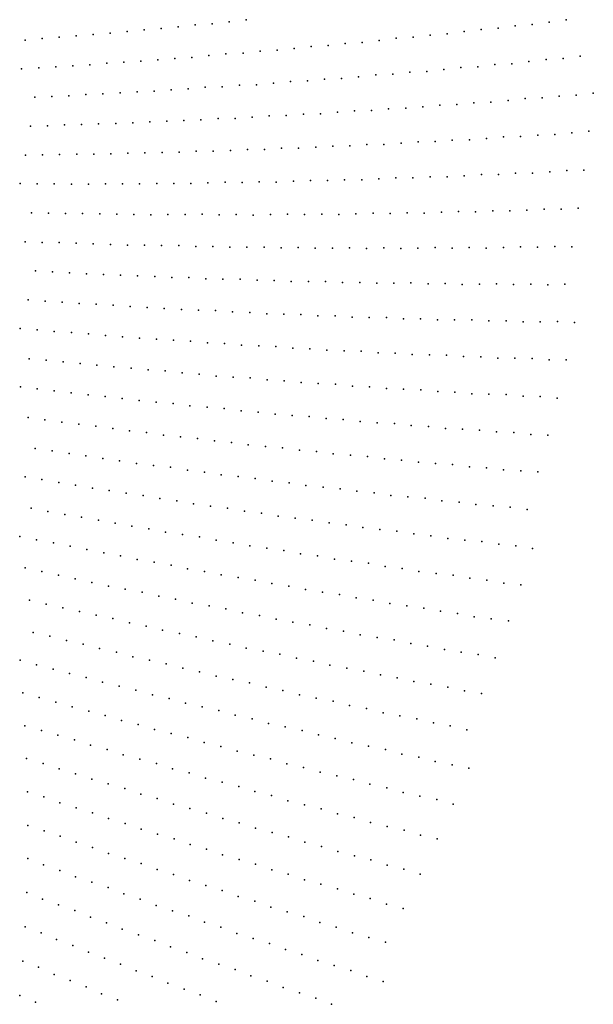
# Model space of a CAD drawing. Header units: metres. Extents: x -51 to 51, y -51 to 51.
# Tile 23 of 46: x 38 to 51, y -22 to 0. Entities that reach past the tile are written whole.
import ezdxf

# ---------------------------------------------------------------- set-up
doc = ezdxf.new("R2010")
doc.units = ezdxf.units.M
for name, color, linetype in [('CLASS_11_ROAD_SURFACE', 7, 'CONTINUOUS'), ('CLASS_17', 7, 'CONTINUOUS'), ('CLASS_9_WATER', 7, 'CONTINUOUS')]:
    doc.layers.add(name, color=color, linetype=linetype)

msp = doc.modelspace()

# ---------------------------------------------------------------- linework, layer by layer
at = {"layer": 'CLASS_11_ROAD_SURFACE'}
for p in [(41.337502, -0.203315, 403.380005), (41.714653, -0.170157, 407.149994), (42.091816, -0.12609, 410.919983), (42.46888, -0.101942, 414.690002), (42.845963, -0.056425, 418.459991), (43.223003, -0.010091, 422.22998), (38.696644, -0.427144, 376.98999), (39.073971, -0.398509, 380.759979), (39.451275, -0.369242, 384.529999), (39.828556, -0.339341, 388.299988), (40.205814, -0.308807, 392.069977), (40.583122, -0.267732, 395.839996), (40.960323, -0.23584, 399.609985), (44.286293, -0.645695, 432.910004), (44.663937, -0.6028, 436.679993), (41.642868, -0.872236, 406.519989), (42.020512, -0.844862, 410.289978), (42.398331, -0.806504, 414.059998), (42.776119, -0.767328, 417.829987), (43.153515, -0.748405, 421.599976), (43.53125, -0.707778, 425.369995), (43.908615, -0.687773, 429.139984), (38.620964, -1.077857, 376.359985), (38.998714, -1.055642, 380.130005), (39.376461, -1.032793, 383.899994), (39.754192, -1.009312, 387.669983), (40.132149, -0.975399, 391.440002), (40.509853, -0.950558, 395.209991), (40.887539, -0.925084, 398.97998), (41.265209, -0.898977, 402.75), (42.316113, -1.508749, 413.429993), (42.693771, -1.496772, 417.199982), (43.072151, -1.463314, 420.970001), (43.449806, -1.450254, 424.73999), (43.828156, -1.415345, 428.509979), (44.206478, -1.379618, 432.279999), (44.584118, -1.364842, 436.049988), (38.534359, -1.726139, 375.72998), (38.91243, -1.71035, 379.5), (39.290504, -1.693927, 383.269989), (39.668983, -1.667186, 387.039978), (40.04705, -1.649405, 390.809998), (40.425114, -1.63099, 394.579987), (40.803173, -1.611941, 398.350006), (41.181229, -1.592259, 402.119995), (41.559666, -1.561797, 405.889984), (41.93771, -1.540755, 409.660004), (43.356785, -2.168982, 424.109985), (43.735657, -2.140433, 427.880005), (44.11348, -2.132606, 431.649994), (44.492348, -2.102606, 435.419983), (38.436893, -2.371807, 375.100006), (38.815174, -2.362448, 378.869995), (39.194038, -2.342888, 382.639984), (39.572342, -2.33217, 386.410004), (39.950645, -2.320819, 390.179993), (40.328964, -2.308834, 393.949982), (40.707291, -2.296216, 397.720001), (41.086178, -2.272934, 401.48999), (41.464512, -2.258957, 405.259979), (41.842857, -2.244346, 409.029999), (42.221199, -2.229102, 412.799988), (42.600086, -2.202823, 416.569977), (42.977898, -2.196712, 420.339996), (38.707741, -3.002305, 378.23999), (39.086143, -2.998654, 382.009979), (39.464565, -2.994369, 385.779999), (39.84301, -2.989452, 389.549988), (40.22147, -2.983901, 393.319977), (40.600681, -2.967805, 397.089996), (40.979172, -2.960896, 400.859985), (41.357685, -2.953353, 404.630005), (41.736214, -2.945177, 408.399994), (42.115475, -2.926085, 412.169983), (42.493317, -2.926924, 415.940002), (42.872601, -2.906381, 419.709991), (43.251892, -2.885019, 423.47998), (43.62978, -2.884143, 427.25), (44.009083, -2.86133, 431.019989), (44.387001, -2.859371, 434.789978), (38.58889, -3.648666, 377.609985), (38.967297, -3.651448, 381.380005), (39.345734, -3.653599, 385.149994), (39.724201, -3.655116, 388.919983), (40.103584, -3.64621, 392.690002), (40.482113, -3.646369, 396.459991), (40.860668, -3.645896, 400.22998), (41.239246, -3.64479, 404), (41.617855, -3.64305, 407.769989), (41.99649, -3.640678, 411.539978), (42.376038, -3.627327, 415.309998), (42.755604, -3.613158, 419.079987), (43.13343, -3.619232, 422.849976), (43.513039, -3.603611, 426.619995), (43.890907, -3.608604, 430.389984), (44.270554, -3.591532, 434.160004), (38.459267, -4.291873, 376.97998), (38.837563, -4.301089, 380.75), (39.215904, -4.309673, 384.519989), (39.595341, -4.307958, 388.289978), (39.973763, -4.315185, 392.059998), (40.352226, -4.32178, 395.829987), (40.730732, -4.327743, 399.600006), (41.109272, -4.333074, 403.369995), (41.488907, -4.327642, 407.139984), (41.867527, -4.331615, 410.910004), (42.247234, -4.324642, 414.679993), (42.624863, -4.337664, 418.449982), (43.004639, -4.32924, 422.220001), (43.382339, -4.341181, 425.98999), (43.76218, -4.331307, 429.759979), (44.142056, -4.320614, 433.529999), (44.519848, -4.330843, 437.299988), (38.318943, -4.931749, 376.350006), (38.697021, -4.947395, 380.119995), (39.076366, -4.95287, 383.889984), (39.454559, -4.967162, 387.660004), (39.832802, -4.980822, 391.429993), (40.21109, -4.99385, 395.199982), (40.589436, -5.006247, 398.970001), (40.969051, -5.00801, 402.73999), (41.347492, -5.019051, 406.509979), (41.727207, -5.019274, 410.279999), (42.104515, -5.039238, 414.049988), (42.484325, -5.038012, 417.819977), (42.861721, -5.056897, 421.589996), (43.241627, -5.054223, 425.359985), (43.621574, -5.050729, 429.130005), (43.999096, -5.067904, 432.899994), (44.379135, -5.062962, 436.669983), (38.547112, -5.580776, 379.48999), (38.924934, -5.602125, 383.259979), (39.302826, -5.622844, 387.029999), (39.680775, -5.642933, 390.799988), (40.058784, -5.66239, 394.569977), (40.438244, -5.671346, 398.339996), (40.81638, -5.68945, 402.109985), (41.194572, -5.706923, 405.880005), (41.572826, -5.723766, 409.649994), (41.952538, -5.729736, 413.419983), (42.329502, -5.755559, 417.190002), (42.709328, -5.760081, 420.959991), (43.089218, -5.763787, 424.72998), (43.466343, -5.787902, 428.5), (43.84634, -5.790161, 432.269989), (44.223568, -5.813197, 436.039978), (38.38533, -6.219914, 378.859985), (38.762737, -6.247684, 382.630005), (39.140217, -6.274825, 386.399994), (39.517765, -6.301336, 390.169983), (39.896927, -6.317477, 393.940002), (40.274628, -6.342638, 397.709991), (40.652397, -6.367168, 401.47998), (41.030231, -6.391068, 405.25), (41.408138, -6.41434, 409.019989), (41.786114, -6.43698, 412.789978), (42.16573, -6.448698, 416.559998), (42.545418, -6.459599, 420.329987), (42.92202, -6.490644, 424.099976), (43.301853, -6.5001, 427.869995), (43.678566, -6.53007, 431.639984), (44.058533, -6.53808, 435.410004), (38.212982, -6.855187, 378.22998), (38.589851, -6.889369, 382), (38.966812, -6.922924, 385.769989), (39.345547, -6.946243, 389.539978), (39.722675, -6.978449, 393.309998), (40.099884, -7.010026, 397.079987), (40.47718, -7.040977, 400.850006), (40.854553, -7.071297, 404.619995), (41.233734, -7.090922, 408.389984), (41.611275, -7.119894, 412.160004), (41.990631, -7.137985, 415.929993), (42.366573, -7.17595, 419.699982), (42.746098, -7.192598, 423.470001), (43.122185, -7.22949, 427.23999), (43.501869, -7.244696, 431.009979), (43.881638, -7.259087, 434.779999), (38.406368, -7.527003, 381.369995), (38.784538, -7.557492, 385.139984), (39.160973, -7.596731, 388.910004), (39.537495, -7.635344, 392.679993), (39.914108, -7.673329, 396.449982), (40.290817, -7.710689, 400.220001), (40.669502, -7.737492, 403.98999), (41.046398, -7.773504, 407.759979), (41.425293, -7.798777, 411.529999), (41.800461, -7.843648, 415.299988), (42.179539, -7.867481, 419.069977), (42.554863, -7.911281, 422.839996), (42.934135, -7.933675, 426.609985), (43.313503, -7.955256, 430.380005), (43.689068, -7.997357, 434.149994), (38.214359, -8.151082, 380.73999), (38.589962, -8.197339, 384.509979), (38.965668, -8.242973, 388.279999), (39.341473, -8.287981, 392.049988), (39.717384, -8.332363, 395.819977), (40.09544, -8.366333, 399.589996), (40.471565, -8.409373, 403.359985), (40.847786, -8.451788, 407.130005), (41.22411, -8.493577, 410.899994), (41.602619, -8.524584, 414.669983), (41.977055, -8.575278, 418.440002), (42.355774, -8.604849, 422.209991), (42.734608, -8.63361, 425.97998), (43.109318, -8.68261, 429.75), (43.488354, -8.709932, 433.519989), (38.38485, -8.832778, 383.880005), (38.75972, -8.884792, 387.649994), (39.134705, -8.936182, 391.419983), (43.863235, -8.757863, 437.289978), (39.511993, -8.977303, 395.190002), (39.887215, -9.027355, 398.959991), (40.262547, -9.076783, 402.72998), (40.637993, -9.125587, 406.5), (41.015781, -9.163755, 410.269989), (41.38921, -9.221326, 414.039978), (41.767239, -9.258061, 417.809998), (42.145401, -9.293988, 421.579987), (42.519131, -9.34987, 425.349976), (42.897526, -9.384364, 429.119995), (38.543228, -9.522013, 387.019989), (38.919613, -9.57027, 390.789978), (43.271439, -9.439178, 432.889984), (43.650066, -9.472239, 436.660004), (39.293804, -9.627314, 394.559998), (39.668114, -9.683737, 398.329987), (40.042549, -9.739539, 402.100006), (40.417103, -9.79472, 405.869995), (40.791779, -9.849277, 409.639984), (41.168991, -9.893164, 413.410004), (41.546345, -9.936242, 417.179993), (41.918961, -9.998984, 420.949982), (42.296577, -10.040636, 424.720001), (38.318756, -10.145108, 386.389984), (38.691784, -10.209126, 390.160004), (42.669407, -10.102317, 428.48999), (43.047279, -10.142538, 432.259979), (43.425285, -10.181953, 436.029999), (39.064945, -10.272524, 393.929993), (39.438236, -10.335301, 397.699982), (39.811665, -10.397462, 401.470001), (40.187775, -10.44919, 405.23999), (40.561478, -10.510017, 409.009979), (40.937893, -10.560232, 412.779999), (41.309277, -10.629815, 416.549988), (41.685974, -10.678606, 420.319977), (38.453495, -10.843026, 389.529999), (38.82552, -10.912757, 393.299988), (42.057587, -10.747129, 424.089996), (42.43457, -10.794497, 427.859985), (42.811707, -10.841059, 431.630005), (43.18367, -10.907904, 435.399994), (39.197681, -10.981872, 397.069977), (39.572693, -11.04071, 400.839996), (39.94516, -11.1085, 404.609985), (40.317772, -11.175673, 408.380005), (40.690521, -11.242227, 412.149994), (41.066177, -11.298138, 415.919983), (38.204845, -11.471797, 388.899994), (38.575626, -11.547843, 392.669983), (41.436447, -11.373483, 419.690002), (41.812405, -11.427974, 423.459991), (42.188534, -11.481667, 427.22998), (42.559189, -11.555337, 431), (38.949394, -11.613766, 396.440002), (39.320499, -11.688493, 400.209991), (39.691761, -11.762605, 403.97998), (42.935616, -11.607608, 434.769989), (40.063168, -11.836101, 407.75), (40.437634, -11.89911, 411.519989), (40.806442, -11.981249, 415.289978), (38.318344, -12.168253, 392.039978), (41.181244, -12.042845, 419.059998), (41.556225, -12.103643, 422.829987), (41.925449, -12.184116, 426.599976), (38.687958, -12.24989, 395.809998), (39.057732, -12.330914, 399.579987), (39.427673, -12.411325, 403.350006), (42.300758, -12.243501, 430.369995), (42.670238, -12.322923, 434.139984), (39.797775, -12.491125, 407.119995), (40.168037, -12.570312, 410.889984), (40.54155, -12.63899, 414.660004), (38.416157, -12.880505, 395.179993), (40.915257, -12.706873, 418.429993), (41.282913, -12.794118, 422.199982), (41.656975, -12.860592, 425.970001), (38.784496, -12.967803, 398.949982), (39.153011, -13.054492, 402.720001), (42.024918, -12.946792, 429.73999), (42.399326, -13.011858, 433.509979), (42.77393, -13.076127, 437.279999), (39.524906, -13.130922, 406.48999), (39.893784, -13.216302, 410.259979), (40.266087, -13.291242, 414.029999), (40.632061, -13.385231, 417.799988), (41.004734, -13.458769, 421.569977), (38.500908, -13.598989, 398.319977), (38.871231, -13.682441, 402.089996), (41.371006, -13.551717, 425.339996), (41.744061, -13.623854, 429.109985), (42.117321, -13.695197, 432.880005), (39.238419, -13.774686, 405.859985), (39.609173, -13.856652, 409.630005), (39.973339, -13.957353, 413.399994), (42.484055, -13.786493, 436.649994), (40.344501, -14.037929, 417.169983), (40.708984, -14.137593, 420.940002), (38.210548, -14.214976, 397.690002), (38.57592, -14.314054, 401.459991), (38.941479, -14.412526, 405.22998), (41.080547, -14.216771, 424.709991), (41.452332, -14.295163, 428.47998), (41.817307, -14.393184, 432.25), (39.307232, -14.510395, 409), (39.676743, -14.597973, 412.769989), (42.189484, -14.470177, 436.019989), (40.039314, -14.704321, 416.539978), (40.409256, -14.790513, 420.309998), (38.27037, -14.939603, 400.829987), (38.634201, -15.044276, 404.600006), (40.779427, -14.875919, 424.079987), (41.142525, -14.980634, 427.849976), (41.513115, -15.064651, 431.619995), (38.998234, -15.148348, 408.369995), (39.362469, -15.251819, 412.139984), (41.876537, -15.168332, 435.389984), (39.730652, -15.344992, 415.910004), (40.099083, -15.437382, 419.679993), (38.316711, -15.669768, 403.970001), (40.460171, -15.54875, 423.449982), (40.829048, -15.639759, 427.220001), (38.682766, -15.770568, 407.73999), (39.045212, -15.880128, 411.509979), (41.190487, -15.750103, 430.98999), (41.559807, -15.83973, 434.759979), (39.41177, -15.979469, 415.279999), (39.770733, -16.097454, 419.049988), (40.13776, -16.195421, 422.819977), (40.497089, -16.312387, 426.589996), (38.353405, -16.395859, 407.109985), (38.717957, -16.502111, 410.880005), (40.86459, -16.408983, 430.359985), (41.232346, -16.504797, 434.130005), (39.074673, -16.626673, 414.649994), (39.439728, -16.731562, 418.419983), (39.796825, -16.855112, 422.190002), (40.162369, -16.958633, 425.959991), (38.372467, -17.136349, 410.25), (38.735409, -17.248117, 414.019989), (40.528191, -17.061386, 429.72998), (40.885891, -17.183329, 433.5), (39.090164, -17.378208, 417.789978), (41.252193, -17.28471, 437.269989), (39.453625, -17.488623, 421.559998), (39.817371, -17.598267, 425.329987), (38.377579, -17.881626, 413.389984), (40.172756, -17.726765, 429.099976), (40.537014, -17.835051, 432.869995), (38.738831, -17.998888, 417.160004), (39.10038, -18.115387, 420.929993), (40.892788, -17.962538, 436.639984), (39.45332, -18.250391, 424.699982), (39.815407, -18.365543, 428.470001), (40.168758, -18.499546, 432.23999), (38.377678, -18.612696, 416.529999), (38.728058, -18.754162, 420.299988), (40.53138, -18.613348, 436.009979), (39.087841, -18.876133, 424.069977), (39.438656, -19.016607, 427.839996), (39.799, -19.137239, 431.609985), (38.354805, -19.366783, 419.669983), (40.159645, -19.257113, 435.380005), (38.702957, -19.513678, 423.440002), (39.060894, -19.641094, 427.209991), (39.419151, -19.767761, 430.97998), (39.768009, -19.913092, 434.75), (38.317547, -20.12488, 422.809998), (38.673283, -20.258287, 426.579987), (39.019394, -20.410006, 430.349976), (39.375736, -20.542091, 434.119995), (38.26577, -20.886717, 425.949982), (38.619492, -21.025511, 429.720001), (38.963211, -21.182589, 433.48999), (39.317551, -21.32007, 437.259979), (38.199348, -21.652023, 429.089996), (38.550968, -21.796171, 432.859985)]:
    msp.add_point(p, dxfattribs=at)
at = {"layer": 'CLASS_17'}
for p in [(48.81461, -0.196175, 478.149994), (49.191792, -0.144393, 481.919983), (49.568867, -0.115997, 485.690002), (49.945965, -0.062764, 489.459991), (50.323002, -0.008714, 493.22998), (46.551094, -0.421519, 455.529999), (46.928322, -0.397002, 459.299988), (47.305717, -0.348937, 463.069977), (47.682903, -0.323338, 466.839996), (48.060223, -0.273822, 470.609985), (48.437489, -0.22349, 474.379974), (45.041252, -0.581079, 440.449982), (45.418831, -0.536733, 444.220001), (45.79612, -0.513931, 447.98999), (46.17363, -0.468134, 451.759979), (50.252499, -0.868491, 492.599976), (50.63036, -0.82015, 496.369995), (47.98605, -1.071073, 469.97998), (48.36359, -1.0507, 473.75), (48.741619, -1.006079, 477.519989), (49.119133, -0.984625, 481.289978), (49.497105, -0.938552, 485.059998), (49.875031, -0.891662, 488.829987), (45.718281, -1.273174, 447.359985), (46.096497, -1.233725, 451.130005), (46.474094, -1.216151, 454.899994), (46.852261, -1.175251, 458.669983), (47.229843, -1.156594, 462.440002), (47.607964, -1.114243, 466.209991), (44.962406, -1.327663, 439.819977), (45.340027, -1.311805, 443.589996), (49.78952, -1.742531, 488.199982), (50.168163, -1.701363, 491.970001), (50.545956, -1.684057, 495.73999), (50.924557, -1.641436, 499.509979), (47.141155, -1.93874, 461.809998), (47.519924, -1.902747, 465.579987), (47.897751, -1.889322, 469.349976), (48.276497, -1.851876, 473.119995), (48.654324, -1.837369, 476.889984), (49.033031, -1.798471, 480.660004), (49.411709, -1.758755, 484.429993), (44.870182, -2.093696, 439.190002), (45.249031, -2.062244, 442.959991), (45.627869, -2.029973, 446.72998), (46.005707, -2.019347, 450.5), (46.384521, -1.985624, 454.269989), (46.76236, -1.973916, 458.039978), (48.93346, -2.609729, 480.029999), (49.311481, -2.600457, 483.799988), (49.690769, -2.566474, 487.569977), (50.068798, -2.55612, 491.339996), (50.448067, -2.520684, 495.109985), (50.827316, -2.484429, 498.879974), (44.766315, -2.835105, 438.559998), (45.145634, -2.810021, 442.329987), (45.523582, -2.806347, 446.099976), (45.902912, -2.779811, 449.869995), (46.28088, -2.775054, 453.639984), (46.660206, -2.747066, 457.410004), (47.039532, -2.718259, 461.179993), (47.417522, -2.711787, 464.949982), (47.796841, -2.681527, 468.720001), (48.174847, -2.673971, 472.48999), (48.554161, -2.64226, 476.259979), (48.060921, -3.469665, 471.859985), (48.440704, -3.44433, 475.629974), (48.81881, -3.442012, 479.399994), (49.198605, -3.415224, 483.169983), (49.576744, -3.411825, 486.940002), (49.956551, -3.383584, 490.709991), (50.336349, -3.354524, 494.47998), (50.714516, -3.349408, 498.25), (44.650223, -3.573642, 437.929993), (45.028156, -3.57692, 441.699982), (45.407852, -3.557578, 445.470001), (45.785828, -3.559774, 449.23999), (46.165554, -3.53898, 453.009979), (46.545288, -3.517367, 456.779999), (46.923317, -3.517848, 460.549988), (47.303082, -3.494784, 464.319977), (47.681141, -3.494182, 468.089996), (44.89978, -4.3187, 441.069977), (45.277634, -4.327847, 444.839996), (45.657627, -4.314253, 448.609985), (46.03764, -4.29984, 452.380005), (46.415577, -4.307274, 456.149994), (46.795639, -4.291409, 459.919983), (47.173634, -4.297762, 463.690002), (47.553741, -4.280447, 467.459991), (47.933872, -4.262312, 471.22998), (48.311939, -4.26695, 475), (48.692108, -4.247364, 478.769989), (49.070221, -4.250919, 482.539978), (49.450424, -4.229881, 486.309998), (49.830643, -4.208024, 490.079987), (50.208817, -4.209864, 493.849976), (50.589066, -4.186555, 497.619995), (44.756737, -5.079057, 440.440002), (45.136852, -5.072665, 444.209991), (45.51701, -5.065455, 447.97998), (45.89473, -5.079838, 451.75), (46.27496, -5.071178, 455.519989), (46.652752, -5.084481, 459.289978), (47.033062, -5.074371, 463.059998), (47.413399, -5.063443, 466.829987), (47.791294, -5.075032, 470.599976), (48.171703, -5.062653, 474.369995), (48.549664, -5.073162, 478.139984), (48.930134, -5.059331, 481.910004), (49.310627, -5.044683, 485.679993), (49.688686, -5.053478, 489.449982), (50.069241, -5.037378, 493.220001), (50.447357, -5.045092, 496.98999), (44.603676, -5.814007, 439.809998), (44.983837, -5.814002, 443.579987), (45.36121, -5.835328, 447.349976), (45.741478, -5.833873, 451.119995), (46.118942, -5.854121, 454.889984), (46.499306, -5.851217, 458.660004), (46.879723, -5.847497, 462.429993), (47.25732, -5.866034, 466.199982), (47.637825, -5.860864, 469.970001), (48.015511, -5.878321, 473.73999), (48.396111, -5.871702, 477.509979), (48.776745, -5.864264, 481.279999), (49.154556, -5.88001, 485.049988), (49.535282, -5.871122, 488.819977), (49.913174, -5.885788, 492.589996), (50.293972, -5.87545, 496.359985), (44.438568, -6.545276, 439.179993), (44.815464, -6.573538, 442.949982), (45.195625, -6.579287, 446.720001), (45.572636, -6.606473, 450.48999), (45.952927, -6.610775, 454.259979), (46.333275, -6.61426, 458.029999), (46.710449, -6.639738, 461.799988), (47.090927, -6.641777, 465.569977), (47.468208, -6.666177, 469.339996), (47.848793, -6.666767, 473.109985), (48.229439, -6.666541, 476.879974), (48.60688, -6.689232, 480.649994), (48.987633, -6.687557, 484.419983), (49.365173, -6.70917, 488.190002), (49.746033, -6.706047, 491.959991), (50.126942, -6.702106, 495.72998), (50.504623, -6.722009, 499.5), (44.257935, -7.294276, 438.549988), (44.637859, -7.307224, 442.319977), (45.014282, -7.341337, 446.089996), (45.394363, -7.352841, 449.859985), (45.774517, -7.36353, 453.630005), (46.151142, -7.395939, 457.399994), (46.531441, -7.405182, 461.169983), (46.908192, -7.436516, 464.940002), (47.288635, -7.444315, 468.709991), (47.669151, -7.451298, 472.47998), (48.046089, -7.480926, 476.25), (48.426743, -7.486462, 480.019989), (48.803795, -7.515014, 483.789978), (49.184578, -7.519104, 487.559998), (49.56543, -7.522378, 491.329987), (49.942665, -7.549222, 495.099976), (50.323639, -7.551048, 498.869995), (44.068623, -8.017498, 437.919983), (44.444336, -8.058527, 441.690002), (44.824066, -8.077226, 445.459991), (45.203884, -8.095111, 449.22998), (45.579834, -8.13444, 453), (45.959827, -8.150885, 456.769989), (46.335915, -8.189139, 460.539978), (46.716084, -8.204142, 464.309998), (47.096329, -8.218328, 468.079987), (47.472637, -8.254883, 471.849976), (47.85305, -8.267626, 475.619995), (48.229496, -8.303106, 479.389984), (48.610069, -8.314405, 483.160004), (48.990719, -8.324891, 486.929993), (49.367374, -8.358667, 490.699982), (49.74818, -8.367707, 494.470001), (50.124966, -8.400408, 498.23999), (44.242481, -8.78375, 441.059998), (44.621834, -8.808823, 444.829987), (44.996975, -8.855058, 448.599976), (45.376526, -8.878694, 452.369995), (45.751831, -8.923858, 456.139984), (46.131577, -8.946054, 459.910004), (46.511425, -8.967439, 463.679993), (46.886982, -9.010905, 467.449982), (47.267017, -9.030849, 471.220001), (47.642727, -9.073243, 474.98999), (48.022953, -9.091747, 478.759979), (48.403267, -9.109438, 482.529999), (48.779217, -9.150133, 486.299988), (49.159718, -9.166383, 490.069977), (49.535816, -9.206005, 493.839996), (49.916489, -9.220812, 497.609985), (44.028816, -9.504491, 440.429993), (44.403023, -9.557615, 444.199982), (44.781998, -9.588431, 447.970001), (45.156391, -9.64049, 451.73999), (45.535583, -9.66987, 455.509979), (45.914894, -9.698442, 459.279999), (46.289566, -9.748805, 463.049988), (46.669094, -9.775941, 466.819977), (47.043941, -9.825236, 470.589996), (47.423679, -9.850934, 474.359985), (47.803532, -9.875821, 478.129974), (48.178646, -9.923422, 481.899994), (48.558701, -9.946871, 485.669983), (48.93399, -9.993402, 489.440002), (49.314243, -10.015412, 493.209991), (49.694607, -10.03661, 496.97998), (43.798439, -10.241948, 439.799988), (44.176697, -10.279933, 443.569977), (44.550045, -10.338864, 447.339996), (44.928558, -10.375419, 451.109985), (45.307198, -10.411165, 454.880005), (45.680859, -10.468408, 458.649994), (46.059738, -10.502722, 462.419983), (46.433598, -10.558901, 466.190002), (46.812717, -10.591782, 469.959991), (47.191959, -10.623853, 473.72998), (47.56612, -10.678343, 477.5), (47.945595, -10.708981, 481.269989), (48.319942, -10.762403, 485.039978), (48.699646, -10.791607, 488.809998), (49.079472, -10.820001, 492.579987), (49.454109, -10.871731, 496.349976), (43.561085, -10.953041, 439.169983), (43.93327, -11.018826, 442.940002), (44.310951, -11.062537, 446.709991), (44.688786, -11.105442, 450.47998), (45.061314, -11.169546, 454.25), (45.439415, -11.211024, 458.019989), (45.812153, -11.274066, 461.789978), (46.190521, -11.314116, 465.559998), (46.569023, -11.353359, 469.329987), (46.942097, -11.414718, 473.099976), (47.320862, -11.452532, 476.869995), (47.694141, -11.512828, 480.639984), (48.073158, -11.549212, 484.410004), (43.306511, -11.680224, 438.539978), (43.683239, -11.731074, 442.309998), (44.060127, -11.781122, 446.079987), (48.452305, -11.584786, 488.179993), (48.825912, -11.643397, 491.949982), (49.205311, -11.677542, 495.720001), (49.579113, -11.735087, 499.48999), (44.431396, -11.852062, 449.849976), (44.808582, -11.900689, 453.619995), (45.18008, -11.970573, 457.389984), (45.557552, -12.017775, 461.160004), (45.935184, -12.064173, 464.929993), (46.307049, -12.13238, 468.699982), (46.684956, -12.177353, 472.470001), (43.045876, -12.380891, 437.910004), (43.421692, -12.438061, 441.679993), (47.057049, -12.2445, 476.23999), (47.435242, -12.288051, 480.009979), (47.81358, -12.330792, 483.779999), (48.186024, -12.396261, 487.549988), (48.56464, -12.437578, 491.319977), (43.791569, -12.515814, 445.449982), (44.167702, -12.571568, 449.220001), (44.537838, -12.64827, 452.98999), (48.937305, -12.501987, 495.089996), (49.316189, -12.541875, 498.859985), (44.914288, -12.702604, 456.759979), (45.290901, -12.75614, 460.529999), (45.661427, -12.831169, 464.299988), (46.038357, -12.883286, 468.069977), (46.409134, -12.957261, 471.839996), (46.786362, -13.007957, 475.609985), (47.163765, -13.057852, 479.379974), (43.1423, -13.160666, 441.049988), (43.51725, -13.223525, 444.819977), (43.885891, -13.307016, 448.589996), (47.53492, -13.130154, 483.149994), (47.912617, -13.178626, 486.919983), (48.284012, -13.249873, 490.690002), (48.662006, -13.296924, 494.459991), (44.261181, -13.368464, 452.359985), (44.636654, -13.429113, 456.130005), (45.005718, -13.510942, 459.899994), (49.040161, -13.34317, 498.22998), (45.381527, -13.570177, 463.669983), (45.750862, -13.650958, 467.440002), (46.127003, -13.70878, 471.209991), (42.857685, -13.856434, 440.419983), (43.224712, -13.946687, 444.190002), (46.503323, -13.765802, 474.97998), (46.873066, -13.844917, 478.75), (47.24971, -13.900524, 482.519989), (43.598709, -14.015221, 447.959991), (43.9729, -14.082961, 451.72998), (44.340385, -14.17156, 455.5), (47.619713, -13.978585, 486.289978), (47.996681, -14.032777, 490.059998), (48.373825, -14.086168, 493.829987), (48.744225, -14.162561, 497.599976), (44.714943, -14.237895, 459.269989), (45.082703, -14.325447, 463.039978), (45.457619, -14.390375, 466.809998), (42.554771, -14.567162, 439.789978), (45.832729, -14.454505, 470.579987), (46.200932, -14.540401, 474.349976), (46.576397, -14.603123, 478.119995), (42.927341, -14.642756, 443.559998), (43.300125, -14.717561, 447.329987), (43.66589, -14.8129, 451.099976), (46.944878, -14.68797, 481.889984), (47.320686, -14.749282, 485.660004), (47.696682, -14.809796, 489.429993), (44.039066, -14.886305, 454.869995), (44.40514, -14.980603, 458.639984), (44.77869, -15.052608, 462.410004), (48.065598, -14.892984, 493.199982), (48.441936, -14.952087, 496.970001), (42.247547, -15.250958, 439.160004), (45.152458, -15.12382, 466.179993), (45.519001, -15.216469, 469.949982), (42.61879, -15.3328, 442.929993), (42.982727, -15.434844, 446.699982), (45.893139, -15.286279, 473.720001), (46.259979, -15.377886, 477.48999), (46.634499, -15.446292, 481.259979), (43.354378, -15.515293, 450.470001), (43.718636, -15.616303, 454.23999), (44.090698, -15.695358, 458.009979), (47.009212, -15.513906, 485.029999), (47.376514, -15.60386, 488.799988), (47.751598, -15.670068, 492.569977), (41.929371, -15.928576, 438.529999), (44.462978, -15.773625, 461.779999), (44.82774, -15.872994, 465.549988), (48.119194, -15.758979, 496.339996), (42.291351, -16.037291, 442.299988), (42.661354, -16.124752, 446.069977), (45.200428, -15.949866, 469.319977), (45.565502, -16.048199, 473.089996), (45.938587, -16.123674, 476.859985), (43.023674, -16.232437, 449.839996), (43.394108, -16.318516, 453.609985), (46.311893, -16.198362, 480.629974), (46.67746, -16.29505, 484.399994), (47.051155, -16.368338, 488.169983), (43.764782, -16.403805, 457.380005), (44.127632, -16.509861, 461.149994), (44.498734, -16.593763, 464.919983), (47.417034, -16.463989, 491.940002), (47.791119, -16.535877, 495.709991), (41.592247, -16.620146, 437.899994), (41.960468, -16.714586, 441.669983), (44.861919, -16.698792, 468.690002), (45.233444, -16.781305, 472.459991), (48.165417, -16.606974, 499.47998), (42.320724, -16.828915, 445.440002), (42.689404, -16.921974, 449.209991), (43.058331, -17.014257, 452.97998), (45.605198, -16.863035, 476.22998), (45.96891, -16.966427, 480), (43.419155, -17.126965, 456.75), (43.788536, -17.217867, 460.519989), (46.341084, -17.046764, 483.769989), (46.70512, -17.149122, 487.539978), (47.077709, -17.228069, 491.309998), (41.610275, -17.40564, 441.039978), (44.149708, -17.32955, 464.289978), (44.519547, -17.419073, 468.059998), (47.450531, -17.306231, 495.079987), (47.815079, -17.40695, 498.849976), (41.977062, -17.505653, 444.809998), (42.344116, -17.604891, 448.579987), (44.889622, -17.507814, 471.829987), (45.251347, -17.61787, 475.599976), (42.702782, -17.724209, 452.349976), (43.07032, -17.822077, 456.119995), (45.621872, -17.705229, 479.369995), (45.983944, -17.81426, 483.139984), (46.354904, -17.900236, 486.910004), (41.257561, -18.069466, 440.410004), (43.429359, -17.940376, 459.889984), (43.797367, -18.036873, 463.660004), (46.726109, -17.985426, 490.679993), (47.088722, -18.092829, 494.449982), (41.622608, -18.175625, 444.179993), (41.979004, -18.301512, 447.949982), (44.165638, -18.132593, 467.429993), (44.525257, -18.249279, 471.199982), (47.460361, -18.176634, 498.220001), (42.344559, -18.406307, 451.720001), (42.701344, -18.531185, 455.48999), (44.893993, -18.343622, 474.970001), (45.253979, -18.45929, 478.73999), (45.623184, -18.552259, 482.509979), (40.894291, -18.726383, 439.779999), (43.067394, -18.634617, 459.259979), (43.433723, -18.73728, 463.029999), (45.992641, -18.644449, 486.279999), (46.353199, -18.758497, 490.049988), (41.248299, -18.858799, 443.549988), (41.611736, -18.970484, 447.319977), (43.791122, -18.860554, 466.799988), (44.157944, -18.961849, 470.569977), (46.723122, -18.84931, 493.819977), (47.084034, -18.962336, 497.589996), (41.966148, -19.101896, 451.089996), (42.330116, -19.212227, 454.859985), (44.51572, -19.08411, 474.339996), (44.883034, -19.184038, 478.109985), (40.511135, -19.396009, 439.149994), (42.69437, -19.321791, 458.630005), (45.250614, -19.283194, 481.879974), (45.608994, -19.403847, 485.649994), (40.872341, -19.514542, 442.919983), (41.224258, -19.652443, 446.690002), (43.049423, -19.451609, 462.399994), (43.414192, -19.559816, 466.169983), (45.977058, -19.501631, 489.419983), (46.335815, -19.621271, 493.190002), (41.58601, -19.769629, 450.459991), (43.76965, -19.688631, 469.940002), (44.134941, -19.795481, 473.709991), (46.704361, -19.717686, 496.959991), (40.126846, -20.038424, 438.519989), (41.948059, -19.886053, 454.22998), (42.300648, -20.022375, 458), (44.500511, -19.901562, 477.47998), (44.856594, -20.02878, 481.25), (40.476147, -20.182768, 442.289978), (40.835556, -20.306768, 446.059998), (42.663246, -20.137453, 461.769989), (43.016247, -20.272776, 465.539978), (45.222675, -20.133501, 485.019989), (45.579151, -20.25971, 488.789978), (41.195282, -20.43001, 449.829987), (43.379387, -20.386507, 469.309998), (43.742825, -20.499475, 473.079987), (45.94574, -20.36307, 492.559998), (46.312611, -20.46566, 496.329987), (39.722305, -20.692827, 437.889984), (41.54528, -20.572784, 453.599976), (41.905575, -20.694693, 457.369995), (44.096485, -20.633213, 476.849976), (44.460457, -20.744831, 480.619995), (40.079243, -20.823591, 441.660004), (40.436512, -20.953608, 445.429993), (42.256008, -20.836477, 461.139984), (42.616867, -20.957047, 464.910004), (44.814529, -20.877567, 484.389984), (40.783806, -21.102789, 449.199982), (42.978039, -21.076859, 468.679993), (45.179031, -20.987831, 488.160004), (45.543823, -21.097332, 491.929993), (41.141666, -21.231478, 452.970001), (41.489418, -21.379677, 456.73999), (43.329159, -21.217072, 472.449982), (43.690891, -21.335541, 476.220001), (45.898548, -21.228479, 495.699982), (46.263866, -21.336626, 499.470001), (39.672234, -21.456806, 441.029999), (40.016712, -21.612345, 444.799988), (41.84787, -21.507038, 460.509979), (44.042442, -21.47476, 479.98999), (44.404732, -21.59189, 483.759979), (40.372009, -21.747768, 448.569977), (42.206642, -21.633648, 464.279999), (42.555111, -21.780289, 468.049988), (44.767319, -21.708258, 487.529999), (45.119549, -21.845901, 491.299988)]:
    msp.add_point(p, dxfattribs=at)
at = {"layer": 'CLASS_9_WATER'}
for p in [(38.319187, -0.464501, 373.220001), (38.243202, -1.099438, 372.589996), (38.328625, -3.014681, 374.470001), (38.210522, -3.64525, 373.839996)]:
    msp.add_point(p, dxfattribs=at)

doc.saveas('drawing.dxf')
